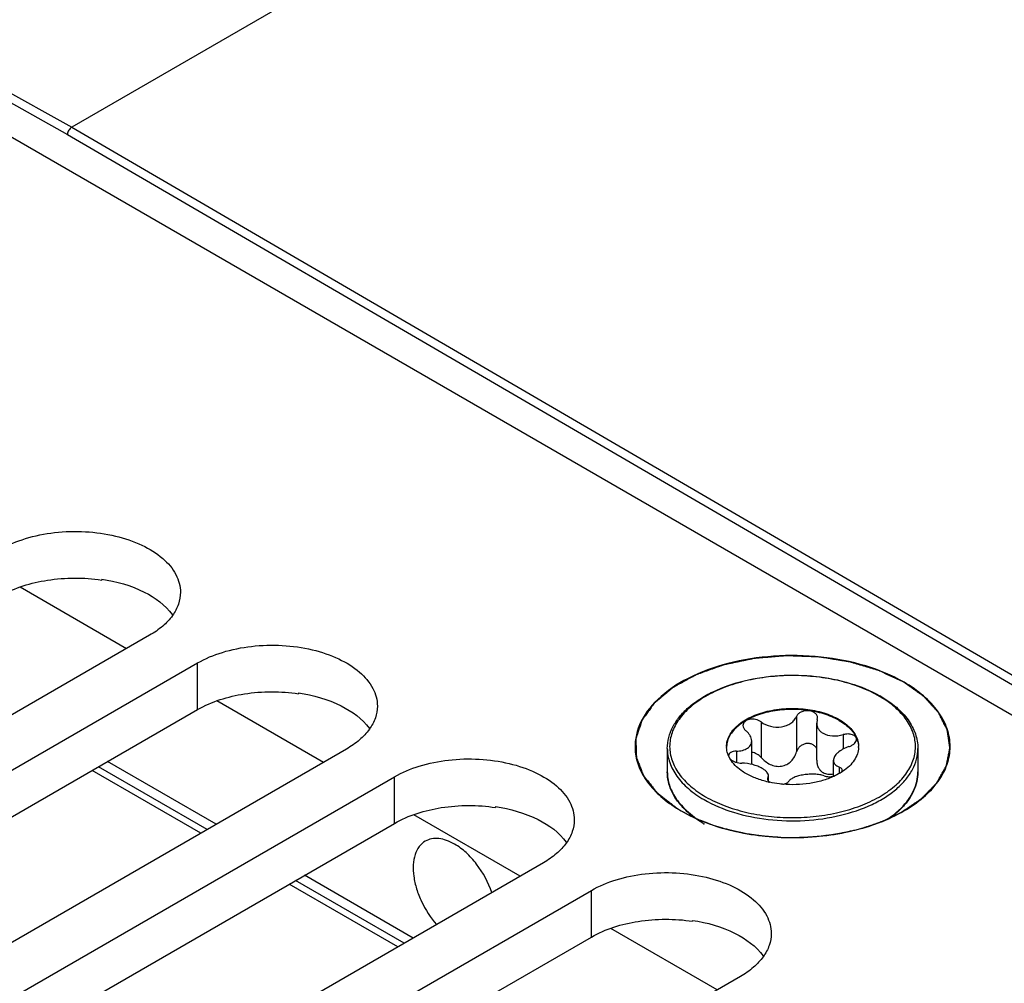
# Model space of a CAD drawing. Header units: inches. Extents: x 0 to 34, y 0 to 22.
# Tile 36 of 106: x 3.7 to 4.3, y 18.3 to 18.9. Entities that reach past the tile are written whole.
import ezdxf

# ---------------------------------------------------------------- set-up
doc = ezdxf.new("R2010")
doc.units = ezdxf.units.IN
doc.header["$LTSCALE"] = 1.87
doc.header["$MEASUREMENT"] = 0
doc.layers.get('0').update_dxf_attribs({"linetype": 'CONTINUOUS'})
doc.layers.add('02___PRT_ALL_AXES', color=7, linetype='CONTINUOUS')
doc.layers.add('COSMETIC', color=7, linetype='CONTINUOUS')

msp = doc.modelspace()

# ---------------------------------------------------------------- linework, layer by layer
at = {"color": 7, "linetype": 'CONTINUOUS'}
for p, q in [((6.10416, 20.19926), (3.70823, 18.81588)), ((3.37965, 18.99886), (3.70823, 18.81588)), ((3.37115, 18.99758), (3.7056, 18.81133)), ((3.3633, 18.98685), (5.16589, 17.94605)), ((3.70823, 18.81588), (5.16741, 17.96588)), ((3.7056, 18.81133), (5.16477, 17.96134)), ((3.72712, 18.53095), (3.72712, 18.5304)), ((3.74274, 18.48712), (3.67565, 18.52585)), ((3.85129, 18.45925), (3.85129, 18.4587)), ((3.86691, 18.41542), (3.79983, 18.45416)), ((4.14291, 18.44095), (4.14291, 18.41857)), ((4.16525, 18.44441), (4.16525, 18.42203)), ((4.17836, 18.44238), (4.17799, 18.44014)), ((4.17799, 18.4169), (4.17799, 18.44014)), ((4.17836, 18.44238), (4.17855, 18.4435)), ((4.13701, 18.41414), (4.13701, 18.42892)), ((4.19472, 18.43294), (4.19472, 18.42387)), ((4.12732, 18.42251), (4.12732, 18.41545)), ((3.79937, 18.37643), (3.73086, 18.41598)), ((4.12355, 18.41736), (4.12239, 18.41958)), ((4.18854, 18.40665), (4.18854, 18.41674)), ((3.7936, 18.3731), (3.7251, 18.41265)), ((4.19224, 18.41247), (4.19224, 18.40855)), ((4.19386, 18.40948), (4.1941, 18.41039)), ((4.14719, 18.4055), (4.147, 18.40481)), ((4.14719, 18.4055), (4.14756, 18.40688)), ((4.14719, 18.4055), (4.14719, 18.40422)), ((4.14751, 18.40363), (4.14833, 18.40294)), ((4.14756, 18.40364), (4.14756, 18.40688)), ((3.97546, 18.38756), (3.97546, 18.38701)), ((4.09587, 18.38517), (4.10101, 18.38098)), ((3.99108, 18.34373), (3.924, 18.38246)), ((3.91777, 18.3014), (3.84927, 18.34095)), ((3.92354, 18.30473), (3.85504, 18.34429)), ((4.09963, 18.31586), (4.09963, 18.31531)), ((4.11525, 18.27204), (4.04817, 18.31077))]:
    msp.add_line(p, q, dxfattribs=at)
for centre, radius, start, end in [((4.18131, 18.39424), 0.07254, 59.52563, 59.99895), ((4.1809, 18.39232), 0.07485, 59.99898, 60.46389), ((4.13504, 18.42542), 0.0139, 180.00434, 182.46404), ((4.19052, 18.42542), 0.01389, 357.5183, 0.00342), ((4.12448, 18.41958), 0.00201, 178.53931, 179.99593), ((4.1747, 18.439), 0.03523, 303.02585, 304.06673), ((4.11186, 18.4097), 0.0281, 193.92752, 195.55209), ((4.16153, 18.46468), 0.0632, 257.17636, 257.93979), ((4.12883, 18.42021), 0.04841, 224.40852, 224.76895), ((4.12946, 18.42169), 0.04963, 224.95312, 227.39622), ((4.19543, 18.42238), 0.05058, 312.06022, 315.04269), ((4.14415, 18.44042), 0.07383, 239.49806, 239.99897)]:
    msp.add_arc(centre, radius, start, end, dxfattribs=at)
for points, knots in [([(3.70823, 18.81588), (3.70745, 18.81543), (3.70622, 18.81401), (3.70559, 18.81225), (3.70557, 18.81135)], [0, 0, 0, 0, 0.499161, 1, 1, 1, 1]), ([(3.72712, 18.53095), (3.73638, 18.52955), (3.7529, 18.52499), (3.76732, 18.51466), (3.77174, 18.50849)], [0, 0, 0, 0, 0.552517, 1, 1, 1, 1]), ([(4.23304, 18.46599), (4.22549, 18.47035), (4.20834, 18.47736), (4.18042, 18.48274), (4.15098, 18.48324), (4.12254, 18.47881), (4.09749, 18.4698), (4.07785, 18.45685), (4.06519, 18.44054), (4.06297, 18.42773), (4.06358, 18.42196)], [0, 0, 0, 0, 0.130079, 0.273327, 0.421913, 0.566925, 0.70015, 0.815908, 0.913484, 1, 1, 1, 1]), ([(4.08379, 18.42421), (4.08379, 18.42652), (4.0844, 18.43124), (4.08706, 18.43803), (4.09137, 18.44443), (4.09717, 18.45033), (4.10434, 18.45562), (4.11583, 18.46195), (4.13266, 18.46765), (4.15463, 18.47083), (4.17726, 18.47031), (4.19872, 18.46612), (4.21193, 18.46076), (4.21779, 18.45744)], [0, 0, 0, 0, 0.044101, 0.089755, 0.138275, 0.190572, 0.247105, 0.307917, 0.440731, 0.584005, 0.730204, 0.871228, 1, 1, 1, 1]), ([(4.21758, 18.45706), (4.21383, 18.45923), (4.20563, 18.46305), (4.19228, 18.46711), (4.17781, 18.46961), (4.16279, 18.47046), (4.14776, 18.46961), (4.13329, 18.46712), (4.11992, 18.46305), (4.10815, 18.45757), (4.09839, 18.45085), (4.09102, 18.4431), (4.08635, 18.43451), (4.08474, 18.42541), (4.08636, 18.41631), (4.09103, 18.40773), (4.0984, 18.39998), (4.10457, 18.39574), (4.10797, 18.39377)], [0, 0, 0, 0, 0.066555, 0.138371, 0.213978, 0.291569, 0.369176, 0.444823, 0.51669, 0.583295, 0.643689, 0.697716, 0.746311, 0.791692, 0.837068, 0.885647, 0.939646, 1, 1, 1, 1]), ([(4.23303, 18.38484), (4.2374, 18.38736), (4.24531, 18.39281), (4.25476, 18.40275), (4.26075, 18.41375), (4.26282, 18.42542), (4.26075, 18.43709), (4.25477, 18.44809), (4.24532, 18.45802), (4.2374, 18.46347), (4.23304, 18.46599)], [0, 0, 0, 0, 0.144902, 0.274532, 0.391127, 0.500014, 0.608905, 0.725473, 0.855134, 1, 1, 1, 1]), ([(3.85129, 18.45925), (3.86055, 18.45786), (3.87708, 18.45329), (3.89149, 18.44297), (3.89591, 18.4368)], [0, 0, 0, 0, 0.552517, 1, 1, 1, 1]), ([(4.10797, 18.39377), (4.11171, 18.39162), (4.11988, 18.38781), (4.13319, 18.38375), (4.1476, 18.38124), (4.16258, 18.38038), (4.17757, 18.3812), (4.192, 18.38367), (4.20536, 18.38769), (4.21714, 18.39312), (4.22692, 18.39979), (4.23435, 18.4075), (4.23909, 18.41603), (4.24081, 18.42509), (4.23931, 18.43418), (4.23478, 18.44275), (4.22754, 18.45052), (4.22146, 18.45479), (4.2181, 18.45676)], [0, 0, 0, 0, 0.066549, 0.138348, 0.213935, 0.291519, 0.369143, 0.444841, 0.516801, 0.583541, 0.644104, 0.698309, 0.747051, 0.792496, 0.837812, 0.886209, 0.939945, 1, 1, 1, 1]), ([(4.21832, 18.45714), (4.22181, 18.45512), (4.22816, 18.45074), (4.23578, 18.44273), (4.23988, 18.43512), (4.24149, 18.42889), (4.24176, 18.42576), (4.24176, 18.42421)], [0, 0, 0, 0, 0.28628, 0.544217, 0.778542, 0.890158, 1, 1, 1, 1]), ([(4.12114, 18.42542), (4.12114, 18.4266), (4.12146, 18.42903), (4.12285, 18.43254), (4.12511, 18.43587), (4.12937, 18.44014), (4.13662, 18.44456), (4.14705, 18.44804), (4.15875, 18.44968), (4.17078, 18.44935), (4.18215, 18.44708), (4.18913, 18.4442), (4.19221, 18.44242)], [0, 0, 0, 0, 0.042862, 0.087493, 0.135329, 0.187294, 0.30456, 0.43823, 0.582575, 0.729729, 0.871319, 1, 1, 1, 1]), ([(4.19221, 18.44181), (4.18917, 18.44357), (4.18227, 18.44643), (4.17104, 18.44871), (4.15913, 18.44909), (4.14752, 18.44754), (4.13712, 18.44417), (4.12983, 18.43988), (4.12549, 18.4357), (4.12313, 18.43244), (4.12162, 18.429), (4.1212, 18.42659), (4.12115, 18.42542)], [0, 0, 0, 0, 0.128163, 0.269121, 0.415736, 0.559844, 0.693722, 0.811637, 0.86401, 0.912225, 0.957112, 1, 1, 1, 1]), ([(4.17855, 18.4435), (4.17855, 18.44407), (4.17822, 18.44528), (4.1769, 18.44671), (4.17499, 18.44768), (4.17271, 18.44812), (4.17032, 18.44799), (4.1681, 18.44729), (4.1663, 18.44611), (4.16549, 18.44499), (4.16525, 18.44441)], [0, 0, 0, 0, 0.10112, 0.212092, 0.338575, 0.477847, 0.62183, 0.760946, 0.887713, 1, 1, 1, 1]), ([(4.14291, 18.44095), (4.1419, 18.4417), (4.13946, 18.4427), (4.13624, 18.44277), (4.13392, 18.44206), (4.13256, 18.44121), (4.13166, 18.44006), (4.13145, 18.43915), (4.13145, 18.43872)], [0, 0, 0, 0, 0.275206, 0.558246, 0.687648, 0.802874, 0.904766, 1, 1, 1, 1]), ([(4.14291, 18.44095), (4.14467, 18.43965), (4.14888, 18.43778), (4.15461, 18.43746), (4.15894, 18.43859), (4.16173, 18.44005), (4.16391, 18.44199), (4.16491, 18.44359), (4.16525, 18.44441)], [0, 0, 0, 0, 0.25814, 0.528489, 0.659041, 0.781895, 0.89544, 1, 1, 1, 1]), ([(4.17799, 18.44014), (4.17799, 18.43952), (4.17817, 18.43827), (4.17896, 18.43652), (4.18025, 18.43497), (4.18136, 18.43417), (4.18197, 18.43382)], [0, 0, 0, 0, 0.237077, 0.477975, 0.73038, 1, 1, 1, 1]), ([(4.19221, 18.44242), (4.1936, 18.44161), (4.19618, 18.43991), (4.1995, 18.43693), (4.20204, 18.43368), (4.2032, 18.4313), (4.20361, 18.43011)], [0, 0, 0, 0, 0.281445, 0.540726, 0.779019, 1, 1, 1, 1]), ([(4.19221, 18.44181), (4.19355, 18.44104), (4.19605, 18.4394), (4.20018, 18.43576), (4.20251, 18.43239), (4.20342, 18.43003)], [0, 0, 0, 0, 0.280914, 0.540607, 1, 1, 1, 1]), ([(4.13145, 18.43872), (4.13145, 18.43812), (4.13186, 18.43682), (4.13276, 18.43585), (4.1333, 18.43541)], [0, 0, 0, 0, 0.461213, 1, 1, 1, 1]), ([(4.13701, 18.42892), (4.13701, 18.43008), (4.1364, 18.43192), (4.13489, 18.43398), (4.13387, 18.43495), (4.1333, 18.43541)], [0, 0, 0, 0, 0.454627, 0.715995, 1, 1, 1, 1]), ([(4.18197, 18.43382), (4.18375, 18.43279), (4.187, 18.43203), (4.19134, 18.43218), (4.1936, 18.43263), (4.19472, 18.43294)], [0, 0, 0, 0, 0.472231, 0.733478, 1, 1, 1, 1]), ([(4.20308, 18.42995), (4.20308, 18.43026), (4.20296, 18.4309), (4.20241, 18.43175), (4.20155, 18.43244), (4.20001, 18.43316), (4.19764, 18.43349), (4.19569, 18.43321), (4.19472, 18.43294)], [0, 0, 0, 0, 0.092465, 0.189263, 0.296801, 0.417872, 0.695787, 1, 1, 1, 1]), ([(4.12732, 18.42251), (4.12862, 18.42255), (4.13052, 18.42276), (4.13284, 18.42351), (4.13429, 18.42425), (4.13548, 18.42518), (4.13636, 18.4263), (4.1369, 18.42756), (4.13701, 18.42847), (4.13701, 18.42892)], [0, 0, 0, 0, 0.303889, 0.440907, 0.566879, 0.682628, 0.790649, 0.894905, 1, 1, 1, 1]), ([(4.17804, 18.42397), (4.17778, 18.42455), (4.17704, 18.42564), (4.17539, 18.42682), (4.17336, 18.42741), (4.1712, 18.42736), (4.16912, 18.42669), (4.16734, 18.4255), (4.166, 18.42391), (4.16543, 18.42267), (4.16525, 18.42203)], [0, 0, 0, 0, 0.115299, 0.235533, 0.362212, 0.493441, 0.625276, 0.754297, 0.879052, 1, 1, 1, 1]), ([(4.19823, 18.42537), (4.1989, 18.42558), (4.20015, 18.4261), (4.20171, 18.42719), (4.20278, 18.42847), (4.20308, 18.42949), (4.20308, 18.42995)], [0, 0, 0, 0, 0.299009, 0.569921, 0.802329, 1, 1, 1, 1]), ([(4.20342, 18.43003), (4.20356, 18.42966), (4.20407, 18.42817), (4.20434, 18.42659), (4.2044, 18.42542)], [0, 0, 0, 0, 0.255176, 1, 1, 1, 1]), ([(4.20361, 18.43011), (4.20374, 18.42973), (4.2042, 18.4282), (4.20441, 18.4266), (4.20441, 18.42542)], [0, 0, 0, 0, 0.254496, 1, 1, 1, 1]), ([(4.06358, 18.42196), (4.06395, 18.41844), (4.06591, 18.41121), (4.07204, 18.40126), (4.08108, 18.39221), (4.08846, 18.38718), (4.0925, 18.38485)], [0, 0, 0, 0, 0.217996, 0.452754, 0.712478, 1, 1, 1, 1]), ([(4.08379, 18.42421), (4.08379, 18.42272), (4.08405, 18.41969), (4.08562, 18.41363), (4.08966, 18.40619), (4.09717, 18.3983), (4.10346, 18.39397), (4.10692, 18.39197)], [0, 0, 0, 0, 0.108198, 0.218425, 0.451449, 0.71048, 1, 1, 1, 1]), ([(4.10692, 18.39197), (4.11277, 18.38859), (4.126, 18.38313), (4.14757, 18.37881), (4.17039, 18.37818), (4.19258, 18.38129), (4.20959, 18.38697), (4.2212, 18.39328), (4.22841, 18.39855), (4.23422, 18.40439), (4.23852, 18.4107), (4.24116, 18.41735), (4.24176, 18.42196), (4.24176, 18.42421)], [0, 0, 0, 0, 0.128575, 0.270077, 0.417186, 0.561524, 0.695191, 0.756214, 0.81272, 0.864684, 0.912517, 0.957146, 1, 1, 1, 1]), ([(4.12239, 18.41958), (4.12221, 18.42), (4.12156, 18.42168), (4.12121, 18.42348), (4.12115, 18.42482)], [0, 0, 0, 0, 0.256486, 1, 1, 1, 1]), ([(4.12732, 18.42251), (4.12667, 18.4225), (4.12547, 18.42236), (4.1239, 18.42178), (4.12278, 18.42087), (4.12248, 18.42002), (4.12247, 18.41963)], [0, 0, 0, 0, 0.31576, 0.586572, 0.808464, 1, 1, 1, 1]), ([(4.14291, 18.41857), (4.14215, 18.41942), (4.14034, 18.42086), (4.13813, 18.4216), (4.13701, 18.42172)], [0, 0, 0, 0, 0.501408, 1, 1, 1, 1]), ([(4.14291, 18.41857), (4.1437, 18.41768), (4.14548, 18.41601), (4.1486, 18.41408), (4.15209, 18.41293), (4.15576, 18.41285), (4.15917, 18.414), (4.16198, 18.41613), (4.16405, 18.41888), (4.16493, 18.42096), (4.16525, 18.42203)], [0, 0, 0, 0, 0.127589, 0.256911, 0.386203, 0.513804, 0.638942, 0.761628, 0.881925, 1, 1, 1, 1]), ([(4.19823, 18.42537), (4.19689, 18.42494), (4.19442, 18.4239), (4.19172, 18.42209), (4.19009, 18.42042), (4.189, 18.4189), (4.18854, 18.41757), (4.18854, 18.41674)], [0, 0, 0, 0, 0.30836, 0.58605, 0.708368, 0.817806, 1, 1, 1, 1]), ([(4.2044, 18.42482), (4.20434, 18.42344), (4.20378, 18.4206), (4.20173, 18.4166), (4.19856, 18.4129), (4.1959, 18.4108), (4.19444, 18.40981)], [0, 0, 0, 0, 0.222129, 0.457853, 0.715692, 1, 1, 1, 1]), ([(4.13333, 18.40842), (4.13228, 18.40903), (4.12854, 18.41142), (4.12524, 18.41462), (4.12355, 18.41736)], [0, 0, 0, 0, 0.274783, 1, 1, 1, 1]), ([(4.12363, 18.41738), (4.12405, 18.41699), (4.12506, 18.41629), (4.12745, 18.41528), (4.12947, 18.41495), (4.13083, 18.41494)], [0, 0, 0, 0, 0.221394, 0.472262, 1, 1, 1, 1]), ([(4.14358, 18.41165), (4.1427, 18.41215), (4.14076, 18.41307), (4.13655, 18.41444), (4.13312, 18.41492), (4.13083, 18.41494)], [0, 0, 0, 0, 0.229654, 0.482043, 1, 1, 1, 1]), ([(4.17799, 18.4169), (4.17799, 18.4161), (4.17814, 18.41453), (4.17887, 18.41229), (4.18013, 18.41035), (4.18132, 18.40938), (4.18197, 18.409)], [0, 0, 0, 0, 0.25839, 0.510102, 0.756055, 1, 1, 1, 1]), ([(4.18854, 18.41674), (4.18854, 18.4163), (4.1887, 18.4154), (4.18949, 18.41419), (4.1907, 18.41319), (4.1917, 18.41269), (4.19224, 18.41247)], [0, 0, 0, 0, 0.220069, 0.448317, 0.704912, 1, 1, 1, 1]), ([(4.09425, 18.38634), (4.09262, 18.38801), (4.08968, 18.39148), (4.08632, 18.39723), (4.08426, 18.40324), (4.08379, 18.40737), (4.08379, 18.4094)], [0, 0, 0, 0, 0.270065, 0.523647, 0.765063, 1, 1, 1, 1]), ([(4.08379, 18.4094), (4.08379, 18.40886), (4.08386, 18.40669), (4.08419, 18.40453), (4.08459, 18.40294)], [0, 0, 0, 0, 0.248676, 1, 1, 1, 1]), ([(4.1475, 18.40306), (4.14494, 18.40364), (4.14006, 18.40507), (4.13544, 18.4072), (4.13333, 18.40842)], [0, 0, 0, 0, 0.519531, 1, 1, 1, 1]), ([(4.14756, 18.40688), (4.14756, 18.40729), (4.14734, 18.40819), (4.14651, 18.40943), (4.14522, 18.41061), (4.14417, 18.41131), (4.14358, 18.41165)], [0, 0, 0, 0, 0.19148, 0.414865, 0.683615, 1, 1, 1, 1]), ([(4.18197, 18.409), (4.18291, 18.40846), (4.18513, 18.4078), (4.18739, 18.40797), (4.18853, 18.40818)], [0, 0, 0, 0, 0.482323, 1, 1, 1, 1]), ([(4.1939, 18.40946), (4.19351, 18.4092), (4.19186, 18.40817), (4.19012, 18.40727), (4.18878, 18.40665)], [0, 0, 0, 0, 0.242278, 1, 1, 1, 1]), ([(4.1941, 18.41039), (4.1941, 18.41059), (4.19401, 18.41103), (4.19362, 18.41161), (4.19301, 18.41211), (4.19252, 18.41236), (4.19224, 18.41247)], [0, 0, 0, 0, 0.21236, 0.439704, 0.6997, 1, 1, 1, 1]), ([(4.23122, 18.38664), (4.23287, 18.3883), (4.23584, 18.39174), (4.23922, 18.39742), (4.24129, 18.40335), (4.24176, 18.40741), (4.24176, 18.4094)], [0, 0, 0, 0, 0.272986, 0.527267, 0.76745, 1, 1, 1, 1]), ([(4.24176, 18.4094), (4.24176, 18.40739), (4.2413, 18.40328), (4.23927, 18.39731), (4.23596, 18.3916), (4.23305, 18.38815), (4.23144, 18.38649)], [0, 0, 0, 0, 0.235123, 0.476634, 0.730167, 1, 1, 1, 1]), ([(4.147, 18.4048), (4.147, 18.4046), (4.1471, 18.40417), (4.14735, 18.40381), (4.14751, 18.40363)], [0, 0, 0, 0, 0.465548, 1, 1, 1, 1]), ([(4.15651, 18.40165), (4.15582, 18.40171), (4.15307, 18.402), (4.15034, 18.40244), (4.14833, 18.40287)], [0, 0, 0, 0, 0.253059, 1, 1, 1, 1]), ([(4.18878, 18.40665), (4.18645, 18.40557), (4.18145, 18.40375), (4.1707, 18.40141), (4.16218, 18.40116), (4.15651, 18.40165)], [0, 0, 0, 0, 0.233577, 0.482612, 1, 1, 1, 1]), ([(4.15655, 18.40168), (4.15735, 18.40181), (4.15872, 18.40218), (4.15997, 18.40298), (4.1603, 18.40347)], [0, 0, 0, 0, 0.580341, 1, 1, 1, 1]), ([(4.18264, 18.40692), (4.18175, 18.40724), (4.17977, 18.40772), (4.17661, 18.40804), (4.17323, 18.40801), (4.16985, 18.40765), (4.16669, 18.40701), (4.16395, 18.40611), (4.16178, 18.40499), (4.16067, 18.404), (4.1603, 18.40347)], [0, 0, 0, 0, 0.121421, 0.258147, 0.404004, 0.550989, 0.690324, 0.814252, 0.917772, 1, 1, 1, 1]), ([(4.18264, 18.40692), (4.18355, 18.40661), (4.18561, 18.4063), (4.18767, 18.40646), (4.18874, 18.40667)], [0, 0, 0, 0, 0.467109, 1, 1, 1, 1]), ([(4.08479, 18.40217), (4.08557, 18.39935), (4.08815, 18.39369), (4.09208, 18.3889), (4.09434, 18.38663)], [0, 0, 0, 0, 0.476922, 1, 1, 1, 1]), ([(3.97546, 18.38756), (3.98472, 18.38616), (4.00125, 18.3816), (4.01566, 18.37127), (4.02008, 18.3651)], [0, 0, 0, 0, 0.552517, 1, 1, 1, 1]), ([(4.0925, 18.38485), (4.10248, 18.37909), (4.12568, 18.37068), (4.16277, 18.36666), (4.19986, 18.37068), (4.22306, 18.37909), (4.23303, 18.38484)], [0, 0, 0, 0, 0.237229, 0.499996, 0.762777, 1, 1, 1, 1]), ([(4.0996, 18.38159), (4.09914, 18.38195), (4.09736, 18.38338), (4.09566, 18.38492), (4.09447, 18.38612)], [0, 0, 0, 0, 0.256006, 1, 1, 1, 1]), ([(4.22289, 18.37982), (4.22347, 18.38022), (4.22569, 18.38177), (4.22782, 18.38348), (4.22931, 18.38483)], [0, 0, 0, 0, 0.25724, 1, 1, 1, 1]), ([(4.23144, 18.38649), (4.23089, 18.38592), (4.22853, 18.38361), (4.22596, 18.38154), (4.22393, 18.38008)], [0, 0, 0, 0, 0.241771, 1, 1, 1, 1]), ([(4.10667, 18.37681), (4.10604, 18.37718), (4.10361, 18.37866), (4.10127, 18.38029), (4.0996, 18.38159)], [0, 0, 0, 0, 0.256482, 1, 1, 1, 1]), ([(4.09963, 18.31586), (4.10889, 18.31447), (4.12542, 18.3099), (4.13983, 18.29958), (4.14425, 18.29341)], [0, 0, 0, 0, 0.552517, 1, 1, 1, 1])]:
    msp.add_open_spline(points, degree=3, knots=knots, dxfattribs=at)
at = {"color": 3, "linetype": 'CONTINUOUS'}
for points in [[(3.66337, 18.5204), (3.67237, 18.5256), (3.69376, 18.53205), (3.71585, 18.53209), (3.72712, 18.5304)], [(3.78754, 18.44871), (3.79655, 18.4539), (3.81793, 18.46036), (3.84002, 18.4604), (3.85129, 18.4587)], [(3.91172, 18.37701), (3.92072, 18.38221), (3.94211, 18.38866), (3.9642, 18.3887), (3.97546, 18.38701)], [(4.03589, 18.30532), (4.04489, 18.31051), (4.06628, 18.31697), (4.08837, 18.31701), (4.09963, 18.31531)]]:
    msp.add_open_spline(points, degree=3, knots=[0, 0, 0, 0, 0.477085, 1, 1, 1, 1], dxfattribs=at)
at = {"layer": '02___PRT_ALL_AXES', "color": 7, "linetype": 'CONTINUOUS'}
for p, q in [((3.75733, 18.49555), (3.35019, 18.26047)), ((3.3804, 18.24302), (3.78754, 18.4781)), ((3.78754, 18.44871), (3.78754, 18.4781)), ((3.8815, 18.42385), (3.47436, 18.18877)), ((4.08379, 18.42421), (4.08379, 18.4094)), ((4.24176, 18.42421), (4.24176, 18.4094)), ((3.78961, 18.37079), (3.7211, 18.41035)), ((3.50457, 18.17133), (3.91172, 18.40641)), ((3.91172, 18.37701), (3.91172, 18.40641)), ((4.00567, 18.35216), (3.59853, 18.11708)), ((3.62874, 18.09963), (4.03589, 18.33471)), ((3.91378, 18.2991), (3.84528, 18.33865)), ((4.03589, 18.30532), (4.03589, 18.33471)), ((4.12984, 18.28046), (3.7227, 18.04538))]:
    msp.add_line(p, q, dxfattribs=at)
at = {"layer": '02___PRT_ALL_AXES', "color": 3, "linetype": 'CONTINUOUS'}
for p, q in [((3.3804, 18.21363), (3.78754, 18.44871)), ((3.50457, 18.14193), (3.91172, 18.37701)), ((3.62874, 18.07024), (4.03589, 18.30532))]:
    msp.add_line(p, q, dxfattribs=at)
at = {"layer": '02___PRT_ALL_AXES', "color": 7, "linetype": 'CONTINUOUS'}
for points, knots in [([(3.66337, 18.54979), (3.66829, 18.55263), (3.67943, 18.55723), (3.69757, 18.56086), (3.71677, 18.56139), (3.73544, 18.55877), (3.7521, 18.5532), (3.76544, 18.54507), (3.77447, 18.5348), (3.77679, 18.5265), (3.77679, 18.52267)], [0, 0, 0, 0, 0.128827, 0.270562, 0.417879, 0.562378, 0.696193, 0.813587, 0.913061, 1, 1, 1, 1]), ([(3.77679, 18.52267), (3.77679, 18.52014), (3.77585, 18.51486), (3.77185, 18.50752), (3.76553, 18.50087), (3.76024, 18.49723), (3.75733, 18.49555)], [0, 0, 0, 0, 0.21779, 0.450922, 0.710305, 1, 1, 1, 1]), ([(3.78754, 18.4781), (3.79246, 18.48094), (3.8036, 18.48553), (3.82174, 18.48916), (3.84094, 18.4897), (3.85961, 18.48707), (3.87627, 18.48151), (3.88961, 18.47338), (3.89865, 18.4631), (3.90096, 18.45481), (3.90096, 18.45098)], [0, 0, 0, 0, 0.128827, 0.270562, 0.417879, 0.562378, 0.696193, 0.813587, 0.913061, 1, 1, 1, 1]), ([(3.90096, 18.45098), (3.90096, 18.44844), (3.90002, 18.44317), (3.89603, 18.43582), (3.8897, 18.42918), (3.88442, 18.42553), (3.8815, 18.42385)], [0, 0, 0, 0, 0.21779, 0.450922, 0.710305, 1, 1, 1, 1]), ([(3.91172, 18.40641), (3.91663, 18.40924), (3.92777, 18.41384), (3.94592, 18.41747), (3.96511, 18.418), (3.98378, 18.41538), (4.00044, 18.40981), (4.01378, 18.40168), (4.02282, 18.39141), (4.02513, 18.38311), (4.02513, 18.37928)], [0, 0, 0, 0, 0.128827, 0.270562, 0.417879, 0.562378, 0.696193, 0.813587, 0.913061, 1, 1, 1, 1]), ([(4.02513, 18.37928), (4.02513, 18.37675), (4.0242, 18.37148), (4.0202, 18.36413), (4.01388, 18.35748), (4.00859, 18.35384), (4.00567, 18.35216)], [0, 0, 0, 0, 0.21779, 0.450922, 0.710305, 1, 1, 1, 1]), ([(3.93119, 18.36576), (3.92971, 18.3649), (3.92697, 18.3624), (3.92442, 18.35713), (3.92335, 18.35068), (3.92373, 18.34335), (3.92552, 18.33552), (3.92967, 18.32495), (3.93446, 18.31757), (3.93828, 18.31323)], [0, 0, 0, 0, 0.087636, 0.184055, 0.294371, 0.419508, 0.557308, 0.703651, 1, 1, 1, 1]), ([(3.94965, 18.36393), (3.94803, 18.36486), (3.94481, 18.3664), (3.93986, 18.36759), (3.93521, 18.36748), (3.93241, 18.36646), (3.93119, 18.36576)], [0, 0, 0, 0, 0.289813, 0.549055, 0.782233, 1, 1, 1, 1]), ([(3.97314, 18.33336), (3.97097, 18.33979), (3.96607, 18.34888), (3.95729, 18.3586), (3.95224, 18.36243), (3.94965, 18.36393)], [0, 0, 0, 0, 0.519815, 0.771128, 1, 1, 1, 1]), ([(4.03589, 18.33471), (4.04081, 18.33755), (4.05194, 18.34214), (4.07009, 18.34578), (4.08928, 18.34631), (4.10795, 18.34368), (4.12461, 18.33812), (4.13795, 18.32999), (4.14699, 18.31971), (4.1493, 18.31142), (4.1493, 18.30759)], [0, 0, 0, 0, 0.128827, 0.270562, 0.417879, 0.562378, 0.696193, 0.813587, 0.913061, 1, 1, 1, 1]), ([(4.1493, 18.30759), (4.1493, 18.30505), (4.14837, 18.29978), (4.14437, 18.29243), (4.13805, 18.28579), (4.13276, 18.28214), (4.12984, 18.28046)], [0, 0, 0, 0, 0.21779, 0.450922, 0.710305, 1, 1, 1, 1])]:
    msp.add_open_spline(points, degree=3, knots=knots, dxfattribs=at)
at = {"layer": 'COSMETIC', "color": 7, "linetype": 'CONTINUOUS'}
for p, q in [((4.08974, 18.38664), (4.09262, 18.38491)), ((4.09262, 18.38491), (4.09377, 18.38426)), ((4.09377, 18.38426), (4.09562, 18.38325)), ((4.22939, 18.38297), (4.23144, 18.38407)), ((4.22273, 18.37978), (4.22762, 18.38207)), ((4.22762, 18.38207), (4.22939, 18.38297)), ((4.11007, 18.37688), (4.11274, 18.37595)), ((4.11274, 18.37595), (4.11857, 18.37414)), ((4.11857, 18.37414), (4.11959, 18.37385)), ((4.20202, 18.37281), (4.20489, 18.37355)), ((4.20489, 18.37355), (4.20782, 18.37438)), ((4.1318, 18.371), (4.13468, 18.37048)), ((4.15535, 18.3683), (4.15836, 18.36819)), ((4.1791, 18.36892), (4.18224, 18.36925))]:
    msp.add_line(p, q, dxfattribs=at)
for points, knots in [([(4.23293, 18.46593), (4.23169, 18.46651), (4.22922, 18.46767), (4.22613, 18.46912), (4.22365, 18.47028), (4.2218, 18.47115), (4.22025, 18.47187), (4.21902, 18.47245), (4.21824, 18.47282), (4.2177, 18.47307), (4.21739, 18.47321), (4.21709, 18.47337), (4.21664, 18.47349), (4.21593, 18.4737), (4.21505, 18.47396), (4.21363, 18.47439), (4.21186, 18.47491), (4.20974, 18.47555), (4.20761, 18.47618), (4.20549, 18.47681), (4.20372, 18.47734), (4.2023, 18.47776), (4.20124, 18.47808), (4.20036, 18.47834), (4.19974, 18.47853), (4.19938, 18.47863), (4.19916, 18.4787), (4.19899, 18.47876), (4.19879, 18.47878), (4.19846, 18.47884), (4.19778, 18.47894), (4.19683, 18.4791), (4.19567, 18.47928), (4.19414, 18.47953), (4.19222, 18.47984), (4.18992, 18.4802), (4.18684, 18.4807), (4.18416, 18.48113), (4.18185, 18.48149), (4.18089, 18.48165), (4.18013, 18.48177), (4.17936, 18.48191), (4.17837, 18.48193), (4.17717, 18.48198), (4.17558, 18.48204), (4.1736, 18.48211), (4.17121, 18.4822), (4.16883, 18.48229), (4.16644, 18.48238), (4.16445, 18.48246), (4.16286, 18.48252), (4.16167, 18.48256), (4.16068, 18.4826), (4.15988, 18.48263), (4.15938, 18.48264), (4.15899, 18.48267), (4.15859, 18.48263), (4.1579, 18.48258), (4.15692, 18.48249), (4.15573, 18.4824), (4.15415, 18.48227), (4.15218, 18.4821), (4.14982, 18.48191), (4.14745, 18.48171), (4.14508, 18.48152), (4.14311, 18.48136), (4.14153, 18.48123), (4.14055, 18.48115), (4.13976, 18.48108), (4.13927, 18.48104), (4.13887, 18.48102), (4.13849, 18.48094), (4.13782, 18.4808), (4.13687, 18.4806), (4.13535, 18.48028), (4.13344, 18.47988), (4.13116, 18.4794), (4.12888, 18.47892), (4.12659, 18.47844), (4.12469, 18.47804), (4.12317, 18.47772), (4.12202, 18.47748), (4.12107, 18.47728), (4.12031, 18.47712), (4.11974, 18.477), (4.11926, 18.47691), (4.11893, 18.47678), (4.11859, 18.47666), (4.11817, 18.4765), (4.11715, 18.47614), (4.11563, 18.47559), (4.1136, 18.47486), (4.11157, 18.47413), (4.10954, 18.47341), (4.10751, 18.47268), (4.10582, 18.47207), (4.10447, 18.47158), (4.10362, 18.47128), (4.10295, 18.47103), (4.10252, 18.47088), (4.10219, 18.47076), (4.10193, 18.47067), (4.10172, 18.47055), (4.10143, 18.47039), (4.10107, 18.47019), (4.1005, 18.46987), (4.09978, 18.46947), (4.09891, 18.469), (4.09776, 18.46836), (4.09632, 18.46757), (4.09459, 18.46661), (4.09287, 18.46566), (4.09143, 18.46487), (4.09027, 18.46423), (4.08941, 18.46375), (4.08869, 18.46336), (4.08811, 18.46304), (4.08775, 18.46284), (4.08747, 18.46268), (4.08724, 18.46257), (4.08707, 18.46242), (4.08685, 18.46223), (4.08657, 18.462), (4.08611, 18.46162), (4.08555, 18.46114), (4.08465, 18.46039), (4.08352, 18.45944), (4.08217, 18.4583), (4.08081, 18.45716), (4.07946, 18.45603), (4.0781, 18.45489), (4.07709, 18.45403), (4.07641, 18.45347), (4.07613, 18.45323), (4.07591, 18.45304), (4.07567, 18.45285), (4.07549, 18.45259), (4.07525, 18.45227), (4.07495, 18.45184), (4.07456, 18.45131), (4.0741, 18.45068), (4.07348, 18.44983), (4.07272, 18.44877), (4.07179, 18.44749), (4.07087, 18.44622), (4.0701, 18.44516), (4.06949, 18.44431), (4.06903, 18.44367), (4.06864, 18.44314), (4.06833, 18.44272), (4.06814, 18.44245), (4.06799, 18.44224), (4.0679, 18.44211), (4.06781, 18.442), (4.06777, 18.44189), (4.0677, 18.44169), (4.06761, 18.4414), (4.06746, 18.44094), (4.06726, 18.44037), (4.06696, 18.43945), (4.06658, 18.4383), (4.06613, 18.43692), (4.06567, 18.43554), (4.06522, 18.43416), (4.06484, 18.43302), (4.06453, 18.4321), (4.0643, 18.43141), (4.06413, 18.43089), (4.06402, 18.43055), (4.06397, 18.4304), (4.06394, 18.43029), (4.0639, 18.4302), (4.06392, 18.43011), (4.06392, 18.42994), (4.06393, 18.42968), (4.06394, 18.42922), (4.06396, 18.42865), (4.06398, 18.42796), (4.06402, 18.42704), (4.06405, 18.42589), (4.0641, 18.42451), (4.06415, 18.42313), (4.06418, 18.42198), (4.06421, 18.42106), (4.06424, 18.42037), (4.06426, 18.41968), (4.06428, 18.4191), (4.06429, 18.41873), (4.0643, 18.41856), (4.0643, 18.41844), (4.06436, 18.4183), (4.06442, 18.41814), (4.06451, 18.41791), (4.06462, 18.41763), (4.06476, 18.41729), (4.06493, 18.41685), (4.06524, 18.41606), (4.06569, 18.41494), (4.06622, 18.41359), (4.06676, 18.41225), (4.06729, 18.4109), (4.06773, 18.40978), (4.06809, 18.40889), (4.06836, 18.40821), (4.06858, 18.40765), (4.06873, 18.40726), (4.06882, 18.40707), (4.06885, 18.40695), (4.06895, 18.40685), (4.06905, 18.40672), (4.06921, 18.40651), (4.06942, 18.40625), (4.06967, 18.40593), (4.07, 18.40552), (4.07042, 18.40499), (4.07109, 18.40416), (4.07192, 18.40311), (4.07292, 18.40186), (4.07392, 18.40061), (4.07475, 18.39956), (4.07541, 18.39872), (4.07591, 18.3981), (4.07641, 18.39747), (4.07683, 18.39695), (4.07712, 18.39658), (4.07729, 18.39637), (4.07742, 18.39622), (4.07761, 18.39608), (4.07785, 18.39589), (4.07815, 18.39566), (4.07851, 18.39538), (4.079, 18.395), (4.07984, 18.39434), (4.08105, 18.3934), (4.0825, 18.39228), (4.08443, 18.39078), (4.08685, 18.3889), (4.08878, 18.3874), (4.08974, 18.38664)], [0, 0, 0, 0, 0.015625, 0.03125, 0.039062, 0.046875, 0.054688, 0.058594, 0.0625, 0.064453, 0.06543, 0.066406, 0.068359, 0.070312, 0.074219, 0.078125, 0.085938, 0.09375, 0.101562, 0.109375, 0.117188, 0.121094, 0.125, 0.128906, 0.130859, 0.131836, 0.132812, 0.133301, 0.133789, 0.134766, 0.136719, 0.140625, 0.144531, 0.148438, 0.15625, 0.164062, 0.171875, 0.1875, 0.191406, 0.195312, 0.197266, 0.199219, 0.203125, 0.207031, 0.210938, 0.21875, 0.226562, 0.234375, 0.242188, 0.25, 0.253906, 0.257812, 0.261719, 0.263672, 0.265625, 0.266602, 0.267578, 0.269531, 0.273438, 0.277344, 0.28125, 0.289062, 0.296875, 0.304688, 0.3125, 0.320312, 0.324219, 0.328125, 0.330078, 0.332031, 0.333008, 0.333984, 0.335938, 0.339844, 0.34375, 0.351562, 0.359375, 0.367188, 0.375, 0.382812, 0.386719, 0.390625, 0.394531, 0.396484, 0.398438, 0.400391, 0.401367, 0.402344, 0.404297, 0.40625, 0.414062, 0.421875, 0.429688, 0.4375, 0.445312, 0.453125, 0.457031, 0.460938, 0.462891, 0.464844, 0.46582, 0.466797, 0.467773, 0.46875, 0.470703, 0.472656, 0.476562, 0.480469, 0.484375, 0.492188, 0.5, 0.507812, 0.515625, 0.519531, 0.523438, 0.527344, 0.529297, 0.53125, 0.532227, 0.533203, 0.53418, 0.535156, 0.537109, 0.539062, 0.542969, 0.546875, 0.554688, 0.5625, 0.570312, 0.578125, 0.585938, 0.59375, 0.595703, 0.597656, 0.598633, 0.599609, 0.601562, 0.603516, 0.605469, 0.609375, 0.613281, 0.617188, 0.625, 0.632812, 0.640625, 0.648438, 0.652344, 0.65625, 0.660156, 0.662109, 0.664062, 0.665039, 0.666016, 0.666504, 0.666992, 0.667969, 0.669922, 0.671875, 0.675781, 0.679688, 0.6875, 0.695312, 0.703125, 0.710938, 0.71875, 0.722656, 0.726562, 0.730469, 0.731445, 0.732422, 0.73291, 0.733398, 0.733887, 0.734375, 0.736328, 0.738281, 0.742188, 0.746094, 0.75, 0.757812, 0.765625, 0.773438, 0.78125, 0.785156, 0.789062, 0.792969, 0.796875, 0.798828, 0.799316, 0.799805, 0.800781, 0.801758, 0.802734, 0.804688, 0.806641, 0.808594, 0.8125, 0.820312, 0.828125, 0.835938, 0.84375, 0.851562, 0.855469, 0.859375, 0.863281, 0.865234, 0.866211, 0.866699, 0.867188, 0.868164, 0.869141, 0.871094, 0.873047, 0.875, 0.878906, 0.882812, 0.890625, 0.898438, 0.90625, 0.914062, 0.917969, 0.921875, 0.925781, 0.929688, 0.931641, 0.932617, 0.933594, 0.93457, 0.935547, 0.9375, 0.939453, 0.941406, 0.945312, 0.953125, 0.960938, 0.96875, 0.984375, 1, 1, 1, 1]), ([(4.23144, 18.38407), (4.23249, 18.38478), (4.23407, 18.38584), (4.23617, 18.38726), (4.23774, 18.38832), (4.23932, 18.38938), (4.24063, 18.39026), (4.24168, 18.39097), (4.24234, 18.39141), (4.24286, 18.39177), (4.24326, 18.39203), (4.24358, 18.39225), (4.24382, 18.39241), (4.24394, 18.3925), (4.24405, 18.39256), (4.24412, 18.39264), (4.24422, 18.39274), (4.2444, 18.39292), (4.24465, 18.39318), (4.24495, 18.39349), (4.24535, 18.39391), (4.24585, 18.39442), (4.24666, 18.39525), (4.24766, 18.39628), (4.24887, 18.39752), (4.25007, 18.39876), (4.25108, 18.3998), (4.25188, 18.40062), (4.25238, 18.40114), (4.25279, 18.40156), (4.25309, 18.40187), (4.25334, 18.40212), (4.25351, 18.4023), (4.25361, 18.40241), (4.2537, 18.40248), (4.25373, 18.40257), (4.2538, 18.40268), (4.25391, 18.40288), (4.25407, 18.40316), (4.25426, 18.4035), (4.25451, 18.40395), (4.25482, 18.40452), (4.25533, 18.40542), (4.25596, 18.40655), (4.25672, 18.4079), (4.25748, 18.40925), (4.25811, 18.41038), (4.25861, 18.41128), (4.25893, 18.41185), (4.25918, 18.4123), (4.25937, 18.41264), (4.25952, 18.41292), (4.25964, 18.41312), (4.2597, 18.41323), (4.25976, 18.41331), (4.25976, 18.4134), (4.25979, 18.41352), (4.25983, 18.41373), (4.25989, 18.41402), (4.25996, 18.41437), (4.26005, 18.41484), (4.26016, 18.41543), (4.26035, 18.41638), (4.26058, 18.41755), (4.26086, 18.41897), (4.26114, 18.42038), (4.26137, 18.42156), (4.26156, 18.4225), (4.26168, 18.42309), (4.26177, 18.42356), (4.26184, 18.42391), (4.2619, 18.42421), (4.26194, 18.42441), (4.26196, 18.42453), (4.26199, 18.42462), (4.26196, 18.42471), (4.26195, 18.42483), (4.26192, 18.42503), (4.26187, 18.42533), (4.26182, 18.42568), (4.26175, 18.42615), (4.26166, 18.42675), (4.26152, 18.42769), (4.26135, 18.42887), (4.26114, 18.43029), (4.26093, 18.43171), (4.26075, 18.43289), (4.26061, 18.43383), (4.26052, 18.43442), (4.26045, 18.43489), (4.2604, 18.43525), (4.26035, 18.43554), (4.26033, 18.43575), (4.2603, 18.43587), (4.2603, 18.43596), (4.26025, 18.43604), (4.26019, 18.43616), (4.26009, 18.43635), (4.25995, 18.43664), (4.25978, 18.43698), (4.25955, 18.43744), (4.25926, 18.438), (4.2588, 18.43891), (4.25822, 18.44005), (4.25753, 18.44142), (4.25684, 18.44278), (4.25626, 18.44392), (4.2558, 18.44483), (4.25551, 18.4454), (4.25528, 18.44585), (4.25511, 18.4462), (4.25496, 18.44648), (4.25486, 18.44668), (4.2548, 18.44679), (4.25477, 18.44688), (4.25469, 18.44696), (4.2546, 18.44706), (4.25443, 18.44725), (4.25419, 18.44751), (4.2539, 18.44782), (4.25352, 18.44824), (4.25305, 18.44877), (4.25228, 18.44961), (4.25133, 18.45066), (4.25018, 18.45192), (4.24904, 18.45317), (4.24808, 18.45422), (4.24732, 18.45506), (4.24684, 18.45559), (4.24646, 18.45601), (4.24617, 18.45632), (4.24594, 18.45659), (4.24577, 18.45677), (4.24567, 18.45687), (4.24561, 18.45696), (4.2455, 18.45702), (4.24537, 18.45712), (4.24514, 18.45728), (4.24481, 18.45751), (4.24441, 18.45779), (4.24389, 18.45817), (4.24323, 18.45864), (4.24217, 18.45938), (4.24085, 18.46032), (4.23927, 18.46144), (4.23768, 18.46256), (4.23557, 18.46406), (4.23398, 18.46518), (4.23293, 18.46593)], [0, 0, 0, 0, 0.03125, 0.046875, 0.0625, 0.078125, 0.09375, 0.101562, 0.109375, 0.113281, 0.117188, 0.121094, 0.123047, 0.124023, 0.125, 0.125977, 0.126953, 0.128906, 0.132812, 0.136719, 0.140625, 0.148438, 0.15625, 0.171875, 0.1875, 0.203125, 0.21875, 0.226562, 0.234375, 0.238281, 0.242188, 0.246094, 0.248047, 0.249023, 0.25, 0.250977, 0.251953, 0.253906, 0.257812, 0.261719, 0.265625, 0.273438, 0.28125, 0.296875, 0.3125, 0.328125, 0.34375, 0.351562, 0.359375, 0.363281, 0.367188, 0.371094, 0.373047, 0.374023, 0.375, 0.375977, 0.376953, 0.378906, 0.382812, 0.386719, 0.390625, 0.398438, 0.40625, 0.421875, 0.4375, 0.453125, 0.46875, 0.476562, 0.484375, 0.488281, 0.492188, 0.496094, 0.498047, 0.499023, 0.5, 0.500977, 0.501953, 0.503906, 0.507812, 0.511719, 0.515625, 0.523438, 0.53125, 0.546875, 0.5625, 0.578125, 0.59375, 0.601562, 0.609375, 0.613281, 0.617188, 0.621094, 0.623047, 0.624023, 0.625, 0.625977, 0.626953, 0.628906, 0.632812, 0.636719, 0.640625, 0.648438, 0.65625, 0.671875, 0.6875, 0.703125, 0.71875, 0.726562, 0.734375, 0.738281, 0.742188, 0.746094, 0.748047, 0.749023, 0.75, 0.750977, 0.751953, 0.753906, 0.757812, 0.761719, 0.765625, 0.773438, 0.78125, 0.796875, 0.8125, 0.828125, 0.84375, 0.851562, 0.859375, 0.863281, 0.867188, 0.871094, 0.873047, 0.874023, 0.875, 0.875977, 0.876953, 0.878906, 0.882812, 0.886719, 0.890625, 0.898438, 0.90625, 0.921875, 0.9375, 0.953125, 0.96875, 1, 1, 1, 1]), ([(4.09562, 18.38325), (4.09588, 18.38312), (4.09639, 18.38285), (4.09704, 18.38252), (4.09749, 18.38229), (4.09775, 18.38215), (4.09806, 18.382), (4.09843, 18.38182), (4.09903, 18.38153), (4.09977, 18.38117), (4.10068, 18.38075), (4.1016, 18.38033), (4.10251, 18.37991), (4.10346, 18.37951), (4.10424, 18.37918), (4.10479, 18.37894), (4.1051, 18.37881), (4.10537, 18.3787), (4.10573, 18.37856), (4.10616, 18.37838), (4.10658, 18.37821), (4.10694, 18.37807), (4.10719, 18.37797), (4.10734, 18.37791), (4.10751, 18.37785), (4.10773, 18.37777), (4.10825, 18.37757), (4.10903, 18.37728), (4.10973, 18.37702), (4.11007, 18.37688)], [0, 0, 0, 0, 0.0625, 0.125, 0.15625, 0.171875, 0.1875, 0.21875, 0.25, 0.3125, 0.375, 0.4375, 0.5, 0.5625, 0.625, 0.65625, 0.671875, 0.6875, 0.71875, 0.75, 0.78125, 0.8125, 0.828125, 0.835938, 0.84375, 0.859375, 0.875, 0.9375, 1, 1, 1, 1]), ([(4.20782, 18.37438), (4.20843, 18.37457), (4.20935, 18.37484), (4.21057, 18.37522), (4.21132, 18.37547), (4.21193, 18.37566), (4.21231, 18.37579), (4.2126, 18.37588), (4.21293, 18.376), (4.21335, 18.37614), (4.21385, 18.37632), (4.21435, 18.37649), (4.21477, 18.37664), (4.2151, 18.37675), (4.21536, 18.37684), (4.21557, 18.37692), (4.21586, 18.37703), (4.21622, 18.37716), (4.21666, 18.37733), (4.2171, 18.37749), (4.21746, 18.37762), (4.21775, 18.37774), (4.21808, 18.37787), (4.21848, 18.37802), (4.21912, 18.37828), (4.21993, 18.3786), (4.22118, 18.37912), (4.22211, 18.37952), (4.22273, 18.37978)], [0, 0, 0, 0, 0.125, 0.1875, 0.25, 0.28125, 0.3125, 0.328125, 0.34375, 0.375, 0.40625, 0.4375, 0.46875, 0.484375, 0.5, 0.515625, 0.53125, 0.5625, 0.59375, 0.625, 0.65625, 0.671875, 0.6875, 0.71875, 0.75, 0.8125, 0.875, 1, 1, 1, 1]), ([(4.11959, 18.37385), (4.12006, 18.37372), (4.12077, 18.37353), (4.12171, 18.37327), (4.12231, 18.37312), (4.12278, 18.373), (4.12308, 18.37292), (4.12331, 18.37286), (4.12358, 18.3728), (4.12393, 18.37271), (4.12435, 18.37261), (4.12477, 18.37251), (4.12512, 18.37242), (4.1254, 18.37236), (4.12562, 18.3723), (4.12579, 18.37227), (4.12603, 18.37221), (4.12645, 18.37212), (4.12706, 18.37198), (4.12779, 18.37182), (4.1284, 18.37169), (4.12888, 18.37158), (4.12919, 18.37152), (4.12943, 18.37147), (4.12971, 18.37141), (4.13022, 18.37131), (4.13094, 18.37117), (4.13151, 18.37106), (4.1318, 18.371)], [0, 0, 0, 0, 0.125, 0.1875, 0.25, 0.28125, 0.3125, 0.328125, 0.34375, 0.375, 0.40625, 0.4375, 0.46875, 0.484375, 0.5, 0.515625, 0.53125, 0.5625, 0.625, 0.6875, 0.75, 0.78125, 0.8125, 0.828125, 0.84375, 0.875, 0.9375, 1, 1, 1, 1]), ([(4.18224, 18.36925), (4.18262, 18.3693), (4.18338, 18.36939), (4.18433, 18.36951), (4.185, 18.36959), (4.18538, 18.36964), (4.18581, 18.36971), (4.18633, 18.36978), (4.18717, 18.3699), (4.18822, 18.37005), (4.18947, 18.37025), (4.19072, 18.37047), (4.19197, 18.37066), (4.1932, 18.37091), (4.19444, 18.37114), (4.19567, 18.37137), (4.19668, 18.37159), (4.1975, 18.37177), (4.19801, 18.37187), (4.19841, 18.37196), (4.19884, 18.37206), (4.19961, 18.37224), (4.2007, 18.3725), (4.20158, 18.3727), (4.20202, 18.37281)], [0, 0, 0, 0, 0.0625, 0.125, 0.15625, 0.171875, 0.1875, 0.21875, 0.25, 0.3125, 0.375, 0.4375, 0.5, 0.5625, 0.625, 0.6875, 0.75, 0.78125, 0.8125, 0.828125, 0.84375, 0.875, 0.9375, 1, 1, 1, 1]), ([(4.13468, 18.37048), (4.13552, 18.37035), (4.13677, 18.37014), (4.13844, 18.36988), (4.1397, 18.36972), (4.14096, 18.36954), (4.14223, 18.36938), (4.14351, 18.36924), (4.14478, 18.36908), (4.14606, 18.36896), (4.14734, 18.36884), (4.14862, 18.36872), (4.1497, 18.36864), (4.15056, 18.36858), (4.1511, 18.36854), (4.15152, 18.3685), (4.15198, 18.36848), (4.15279, 18.36843), (4.15395, 18.36837), (4.15488, 18.36832), (4.15535, 18.3683)], [0, 0, 0, 0, 0.125, 0.1875, 0.25, 0.3125, 0.375, 0.4375, 0.5, 0.5625, 0.625, 0.6875, 0.75, 0.78125, 0.8125, 0.828125, 0.84375, 0.875, 0.9375, 1, 1, 1, 1]), ([(4.15836, 18.36819), (4.15923, 18.36818), (4.16053, 18.36816), (4.16226, 18.36813), (4.16356, 18.36815), (4.16486, 18.36815), (4.16615, 18.36817), (4.16745, 18.36821), (4.16875, 18.36823), (4.17004, 18.3683), (4.17134, 18.36835), (4.17263, 18.36842), (4.17392, 18.36851), (4.17521, 18.36859), (4.17694, 18.36873), (4.17824, 18.36884), (4.1791, 18.36892)], [0, 0, 0, 0, 0.125, 0.1875, 0.25, 0.3125, 0.375, 0.4375, 0.5, 0.5625, 0.625, 0.6875, 0.75, 0.8125, 0.875, 1, 1, 1, 1])]:
    msp.add_open_spline(points, degree=3, knots=knots, dxfattribs=at)

doc.saveas('drawing.dxf')
